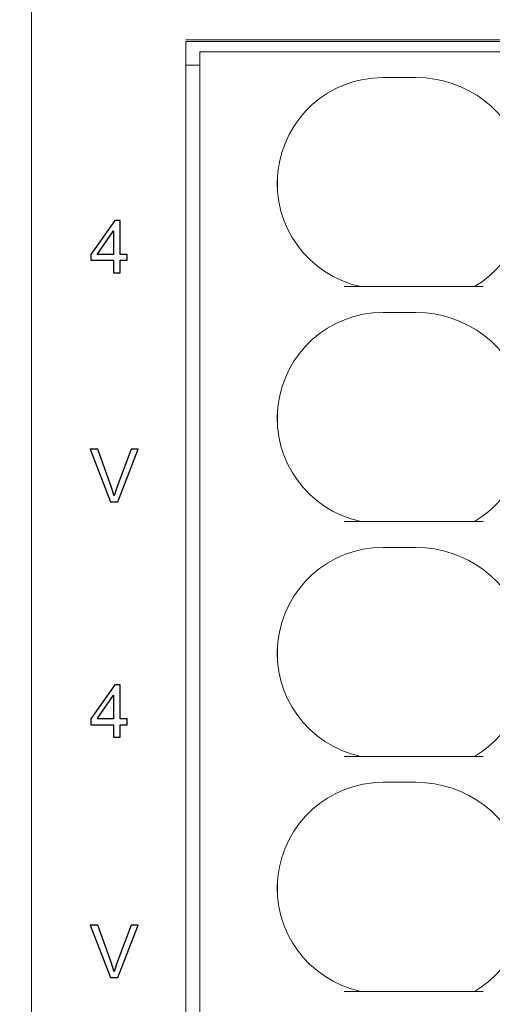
# Model space of a CAD drawing. Header units: millimetres. Extents: x -1114 to 1396, y -630 to 631.
# Tile 156 of 256: x -72 to -62, y -173 to -152. Entities that reach past the tile are written whole.
import ezdxf

# ---------------------------------------------------------------- set-up
doc = ezdxf.new("R2010")
doc.units = ezdxf.units.MM
doc.header["$MEASUREMENT"] = 0

msp = doc.modelspace()

# ---------------------------------------------------------------- linework, layer by layer
at = {"lineweight": 18}
for points, knots in [([(1038.9843, -629.7647), (1038.9843, -629.7647), (-1111.4882, -629.7647), (-1111.4882, -629.7647), (-1111.4882, -629.7647), (-1111.4882, -629.7647), (-1111.4882, 630.7883), (-1111.4882, 630.7883), (-1111.4882, 630.7883), (-1111.4882, 630.7883), (1038.9843, 630.7883), (1038.9843, 630.7883)], [0, 0, 0, 0, 0.3333333, 0.3333333, 0.3333333, 0.3333333, 0.6666667, 0.6666667, 0.6666667, 0.6666667, 1, 1, 1, 1]), ([(-64.7374, -153.0041), (-65.8882, -153.0041), (-66.8535, -153.8725), (-66.9749, -155.0169), (-66.9749, -155.0169), (-67.0962, -156.1613), (-66.3344, -157.2128), (-65.2091, -157.4541)], [0, 0, 0, 0, 0.5, 0.5, 0.5, 0.5, 1, 1, 1, 1]), ([(-64.7374, -153.0041), (-65.8882, -153.0041), (-66.8535, -153.8725), (-66.9749, -155.0169), (-66.9749, -155.0169), (-67.0962, -156.1613), (-66.3344, -157.2128), (-65.2091, -157.4541)], [0, 0, 0, 0, 0.5, 0.5, 0.5, 0.5, 1, 1, 1, 1]), ([(-62.7894, -157.4541), (-61.8704, -156.8946), (-61.436, -155.7919), (-61.7265, -154.756), (-61.7265, -154.756), (-62.0171, -153.7201), (-62.9615, -153.0041), (-64.0374, -153.0041)], [0, 0, 0, 0, 0.5, 0.5, 0.5, 0.5, 1, 1, 1, 1]), ([(-62.7894, -157.4541), (-61.8704, -156.8946), (-61.436, -155.7919), (-61.7265, -154.756), (-61.7265, -154.756), (-62.0171, -153.7201), (-62.9615, -153.0041), (-64.0374, -153.0041)], [0, 0, 0, 0, 0.5, 0.5, 0.5, 0.5, 1, 1, 1, 1]), ([(-64.7374, -158.0041), (-65.8882, -158.0041), (-66.8535, -158.8725), (-66.9749, -160.0169), (-66.9749, -160.0169), (-67.0962, -161.1613), (-66.3344, -162.2128), (-65.2091, -162.4541)], [0, 0, 0, 0, 0.5, 0.5, 0.5, 0.5, 1, 1, 1, 1]), ([(-64.7374, -158.0041), (-65.8882, -158.0041), (-66.8535, -158.8725), (-66.9749, -160.0169), (-66.9749, -160.0169), (-67.0962, -161.1613), (-66.3344, -162.2128), (-65.2091, -162.4541)], [0, 0, 0, 0, 0.5, 0.5, 0.5, 0.5, 1, 1, 1, 1]), ([(-62.7894, -162.4541), (-61.8704, -161.8946), (-61.436, -160.7919), (-61.7265, -159.756), (-61.7265, -159.756), (-62.0171, -158.7201), (-62.9615, -158.0041), (-64.0374, -158.0041)], [0, 0, 0, 0, 0.5, 0.5, 0.5, 0.5, 1, 1, 1, 1]), ([(-62.7894, -162.4541), (-61.8704, -161.8946), (-61.436, -160.7919), (-61.7265, -159.756), (-61.7265, -159.756), (-62.0171, -158.7201), (-62.9615, -158.0041), (-64.0374, -158.0041)], [0, 0, 0, 0, 0.5, 0.5, 0.5, 0.5, 1, 1, 1, 1]), ([(-64.7374, -163.0041), (-65.8882, -163.0041), (-66.8535, -163.8725), (-66.9749, -165.0169), (-66.9749, -165.0169), (-67.0962, -166.1613), (-66.3344, -167.2128), (-65.2091, -167.4541)], [0, 0, 0, 0, 0.5, 0.5, 0.5, 0.5, 1, 1, 1, 1]), ([(-64.7374, -163.0041), (-65.8882, -163.0041), (-66.8535, -163.8725), (-66.9749, -165.0169), (-66.9749, -165.0169), (-67.0962, -166.1613), (-66.3344, -167.2128), (-65.2091, -167.4541)], [0, 0, 0, 0, 0.5, 0.5, 0.5, 0.5, 1, 1, 1, 1]), ([(-62.7894, -167.4541), (-61.8704, -166.8946), (-61.436, -165.7919), (-61.7265, -164.756), (-61.7265, -164.756), (-62.0171, -163.7201), (-62.9615, -163.0041), (-64.0374, -163.0041)], [0, 0, 0, 0, 0.5, 0.5, 0.5, 0.5, 1, 1, 1, 1]), ([(-62.7894, -167.4541), (-61.8704, -166.8946), (-61.436, -165.7919), (-61.7265, -164.756), (-61.7265, -164.756), (-62.0171, -163.7201), (-62.9615, -163.0041), (-64.0374, -163.0041)], [0, 0, 0, 0, 0.5, 0.5, 0.5, 0.5, 1, 1, 1, 1]), ([(-64.7374, -168.0041), (-65.8882, -168.0041), (-66.8535, -168.8725), (-66.9749, -170.0169), (-66.9749, -170.0169), (-67.0962, -171.1613), (-66.3344, -172.2128), (-65.2091, -172.4541)], [0, 0, 0, 0, 0.5, 0.5, 0.5, 0.5, 1, 1, 1, 1]), ([(-64.7374, -168.0041), (-65.8882, -168.0041), (-66.8535, -168.8725), (-66.9749, -170.0169), (-66.9749, -170.0169), (-67.0962, -171.1613), (-66.3344, -172.2128), (-65.2091, -172.4541)], [0, 0, 0, 0, 0.5, 0.5, 0.5, 0.5, 1, 1, 1, 1]), ([(-62.7894, -172.4541), (-61.8704, -171.8946), (-61.436, -170.7919), (-61.7265, -169.756), (-61.7265, -169.756), (-62.0171, -168.7201), (-62.9615, -168.0041), (-64.0374, -168.0041)], [0, 0, 0, 0, 0.5, 0.5, 0.5, 0.5, 1, 1, 1, 1]), ([(-62.7894, -172.4541), (-61.8704, -171.8946), (-61.436, -170.7919), (-61.7265, -169.756), (-61.7265, -169.756), (-62.0171, -168.7201), (-62.9615, -168.0041), (-64.0374, -168.0041)], [0, 0, 0, 0, 0.5, 0.5, 0.5, 0.5, 1, 1, 1, 1])]:
    msp.add_open_spline(points, degree=3, knots=knots, dxfattribs=at)
for points in [[(-72.2161, -178.9695), (-72.2161, -178.9695), (-72.2161, -150.7695), (-72.2161, -150.7695)], [(-72.2161, -178.9695), (-72.2161, -178.9695), (-72.2161, -150.7695), (-72.2161, -150.7695)], [(-53.4328, -152.2387), (-53.4328, -152.2387), (-68.9332, -152.2387), (-68.9332, -152.2387)], [(-53.4327, -152.2041), (-53.4327, -152.2041), (-68.9327, -152.2041), (-68.9327, -152.2041)], [(-68.9327, -152.4387), (-68.9327, -152.4387), (-68.9327, -152.3548), (-68.9327, -152.2387)], [(-68.9327, -179.2041), (-68.9327, -179.2041), (-68.9327, -152.4387), (-68.9327, -152.4387)], [(-68.6327, -178.9541), (-68.6327, -178.9541), (-68.6327, -152.4541), (-68.6327, -152.4541)], [(-68.6327, -152.4541), (-68.6327, -152.4541), (-68.1327, -152.4541), (-68.1327, -152.4541)], [(-68.6327, -178.9541), (-68.6327, -178.9541), (-68.6327, -152.4541), (-68.6327, -152.4541)], [(-62.2194, -152.4541), (-62.2194, -152.4541), (-68.1327, -152.4541), (-68.1327, -152.4541)], [(-68.9323, -152.7387), (-68.9323, -152.7387), (-68.6323, -152.7387), (-68.6323, -152.7387)], [(-64.0374, -153.0041), (-64.0374, -153.0041), (-64.7374, -153.0041), (-64.7374, -153.0041)], [(-64.0374, -153.0041), (-64.0374, -153.0041), (-64.7374, -153.0041), (-64.7374, -153.0041)], [(-66.9824, -155.404), (-66.9824, -155.404), (-66.9824, -155.1041), (-66.9824, -155.1041)], [(-62.6065, -157.4541), (-62.6065, -157.4541), (-65.5635, -157.4541), (-65.5635, -157.4541)], [(-64.0374, -158.0041), (-64.0374, -158.0041), (-64.7374, -158.0041), (-64.7374, -158.0041)], [(-64.0374, -158.0041), (-64.0374, -158.0041), (-64.7374, -158.0041), (-64.7374, -158.0041)], [(-66.9824, -160.404), (-66.9824, -160.404), (-66.9824, -160.1041), (-66.9824, -160.1041)], [(-62.6065, -162.4541), (-62.6065, -162.4541), (-65.5635, -162.4541), (-65.5635, -162.4541)], [(-64.0374, -163.0041), (-64.0374, -163.0041), (-64.7374, -163.0041), (-64.7374, -163.0041)], [(-64.0374, -163.0041), (-64.0374, -163.0041), (-64.7374, -163.0041), (-64.7374, -163.0041)], [(-66.9824, -165.404), (-66.9824, -165.404), (-66.9824, -165.1041), (-66.9824, -165.1041)], [(-62.6065, -167.4541), (-62.6065, -167.4541), (-65.5635, -167.4541), (-65.5635, -167.4541)], [(-64.0374, -168.0041), (-64.0374, -168.0041), (-64.7374, -168.0041), (-64.7374, -168.0041)], [(-64.0374, -168.0041), (-64.0374, -168.0041), (-64.7374, -168.0041), (-64.7374, -168.0041)], [(-66.9824, -170.404), (-66.9824, -170.404), (-66.9824, -170.1041), (-66.9824, -170.1041)], [(-62.6065, -172.4541), (-62.6065, -172.4541), (-65.5635, -172.4541), (-65.5635, -172.4541)]]:
    msp.add_open_spline(points, degree=3, dxfattribs=at)
at = {"color": 250}
for points, knots in [([(-70.4683, -157.1605), (-70.4683, -157.1605), (-70.4683, -156.8938), (-70.4683, -156.8938), (-70.4683, -156.8938), (-70.4683, -156.8938), (-70.9517, -156.8938), (-70.9517, -156.8938), (-70.9517, -156.8938), (-70.9517, -156.8938), (-70.9517, -156.7682), (-70.9517, -156.7682), (-70.9517, -156.7682), (-70.9517, -156.7682), (-70.4432, -156.0462), (-70.4432, -156.0462), (-70.4432, -156.0462), (-70.4432, -156.0462), (-70.3313, -156.0462), (-70.3313, -156.0462), (-70.3313, -156.0462), (-70.3313, -156.0462), (-70.3313, -156.7682), (-70.3313, -156.7682), (-70.3313, -156.7682), (-70.3313, -156.7682), (-70.1809, -156.7682), (-70.1809, -156.7682), (-70.1809, -156.7682), (-70.1809, -156.7682), (-70.1809, -156.8938), (-70.1809, -156.8938), (-70.1809, -156.8938), (-70.1809, -156.8938), (-70.3313, -156.8938), (-70.3313, -156.8938), (-70.3313, -156.8938), (-70.3313, -156.8938), (-70.3313, -157.1605), (-70.3313, -157.1605), (-70.3313, -157.1605), (-70.3313, -157.1605), (-70.4683, -157.1605), (-70.4683, -157.1605)], [0, 0, 0, 0, 0.0909091, 0.0909091, 0.0909091, 0.0909091, 0.1818182, 0.1818182, 0.1818182, 0.1818182, 0.2727273, 0.2727273, 0.2727273, 0.2727273, 0.3636364, 0.3636364, 0.3636364, 0.3636364, 0.4545455, 0.4545455, 0.4545455, 0.4545455, 0.5454545, 0.5454545, 0.5454545, 0.5454545, 0.6363636, 0.6363636, 0.6363636, 0.6363636, 0.7272727, 0.7272727, 0.7272727, 0.7272727, 0.8181818, 0.8181818, 0.8181818, 0.8181818, 0.9090909, 0.9090909, 0.9090909, 0.9090909, 1, 1, 1, 1]), ([(-70.4683, -156.7682), (-70.4683, -156.7682), (-70.4683, -156.2659), (-70.4683, -156.2659), (-70.4683, -156.2659), (-70.4683, -156.2659), (-70.817, -156.7682), (-70.817, -156.7682), (-70.817, -156.7682), (-70.817, -156.7682), (-70.4683, -156.7682), (-70.4683, -156.7682)], [0, 0, 0, 0, 0.3333333, 0.3333333, 0.3333333, 0.3333333, 0.6666667, 0.6666667, 0.6666667, 0.6666667, 1, 1, 1, 1]), ([(-70.5329, -162.0316), (-70.5329, -162.0316), (-70.9647, -160.9173), (-70.9647, -160.9173), (-70.9647, -160.9173), (-70.9647, -160.9173), (-70.8048, -160.9173), (-70.8048, -160.9173), (-70.8048, -160.9173), (-70.8048, -160.9173), (-70.5153, -161.7267), (-70.5153, -161.7267), (-70.5153, -161.7267), (-70.4919, -161.7916), (-70.4725, -161.8526), (-70.4569, -161.9091), (-70.4569, -161.9091), (-70.4395, -161.8484), (-70.4195, -161.7877), (-70.3967, -161.7267), (-70.3967, -161.7267), (-70.3967, -161.7267), (-70.0958, -160.9173), (-70.0958, -160.9173), (-70.0958, -160.9173), (-70.0958, -160.9173), (-69.9453, -160.9173), (-69.9453, -160.9173), (-69.9453, -160.9173), (-69.9453, -160.9173), (-70.3817, -162.0316), (-70.3817, -162.0316), (-70.3817, -162.0316), (-70.3817, -162.0316), (-70.5329, -162.0316), (-70.5329, -162.0316)], [0, 0, 0, 0, 0.1111111, 0.1111111, 0.1111111, 0.1111111, 0.2222222, 0.2222222, 0.2222222, 0.2222222, 0.3333333, 0.3333333, 0.3333333, 0.3333333, 0.4444444, 0.4444444, 0.4444444, 0.4444444, 0.5555556, 0.5555556, 0.5555556, 0.5555556, 0.6666667, 0.6666667, 0.6666667, 0.6666667, 0.7777778, 0.7777778, 0.7777778, 0.7777778, 0.8888889, 0.8888889, 0.8888889, 0.8888889, 1, 1, 1, 1]), ([(-70.4683, -167.0446), (-70.4683, -167.0446), (-70.4683, -166.7779), (-70.4683, -166.7779), (-70.4683, -166.7779), (-70.4683, -166.7779), (-70.9517, -166.7779), (-70.9517, -166.7779), (-70.9517, -166.7779), (-70.9517, -166.7779), (-70.9517, -166.6523), (-70.9517, -166.6523), (-70.9517, -166.6523), (-70.9517, -166.6523), (-70.4432, -165.9303), (-70.4432, -165.9303), (-70.4432, -165.9303), (-70.4432, -165.9303), (-70.3313, -165.9303), (-70.3313, -165.9303), (-70.3313, -165.9303), (-70.3313, -165.9303), (-70.3313, -166.6523), (-70.3313, -166.6523), (-70.3313, -166.6523), (-70.3313, -166.6523), (-70.1809, -166.6523), (-70.1809, -166.6523), (-70.1809, -166.6523), (-70.1809, -166.6523), (-70.1809, -166.7779), (-70.1809, -166.7779), (-70.1809, -166.7779), (-70.1809, -166.7779), (-70.3313, -166.7779), (-70.3313, -166.7779), (-70.3313, -166.7779), (-70.3313, -166.7779), (-70.3313, -167.0446), (-70.3313, -167.0446), (-70.3313, -167.0446), (-70.3313, -167.0446), (-70.4683, -167.0446), (-70.4683, -167.0446)], [0, 0, 0, 0, 0.0909091, 0.0909091, 0.0909091, 0.0909091, 0.1818182, 0.1818182, 0.1818182, 0.1818182, 0.2727273, 0.2727273, 0.2727273, 0.2727273, 0.3636364, 0.3636364, 0.3636364, 0.3636364, 0.4545455, 0.4545455, 0.4545455, 0.4545455, 0.5454545, 0.5454545, 0.5454545, 0.5454545, 0.6363636, 0.6363636, 0.6363636, 0.6363636, 0.7272727, 0.7272727, 0.7272727, 0.7272727, 0.8181818, 0.8181818, 0.8181818, 0.8181818, 0.9090909, 0.9090909, 0.9090909, 0.9090909, 1, 1, 1, 1]), ([(-70.4683, -166.6523), (-70.4683, -166.6523), (-70.4683, -166.15), (-70.4683, -166.15), (-70.4683, -166.15), (-70.4683, -166.15), (-70.817, -166.6523), (-70.817, -166.6523), (-70.817, -166.6523), (-70.817, -166.6523), (-70.4683, -166.6523), (-70.4683, -166.6523)], [0, 0, 0, 0, 0.3333333, 0.3333333, 0.3333333, 0.3333333, 0.6666667, 0.6666667, 0.6666667, 0.6666667, 1, 1, 1, 1]), ([(-70.5329, -172.1576), (-70.5329, -172.1576), (-70.9647, -171.0433), (-70.9647, -171.0433), (-70.9647, -171.0433), (-70.9647, -171.0433), (-70.8048, -171.0433), (-70.8048, -171.0433), (-70.8048, -171.0433), (-70.8048, -171.0433), (-70.5153, -171.8527), (-70.5153, -171.8527), (-70.5153, -171.8527), (-70.4919, -171.9176), (-70.4725, -171.9786), (-70.4569, -172.0351), (-70.4569, -172.0351), (-70.4395, -171.9744), (-70.4195, -171.9137), (-70.3967, -171.8527), (-70.3967, -171.8527), (-70.3967, -171.8527), (-70.0958, -171.0433), (-70.0958, -171.0433), (-70.0958, -171.0433), (-70.0958, -171.0433), (-69.9453, -171.0433), (-69.9453, -171.0433), (-69.9453, -171.0433), (-69.9453, -171.0433), (-70.3817, -172.1576), (-70.3817, -172.1576), (-70.3817, -172.1576), (-70.3817, -172.1576), (-70.5329, -172.1576), (-70.5329, -172.1576)], [0, 0, 0, 0, 0.1111111, 0.1111111, 0.1111111, 0.1111111, 0.2222222, 0.2222222, 0.2222222, 0.2222222, 0.3333333, 0.3333333, 0.3333333, 0.3333333, 0.4444444, 0.4444444, 0.4444444, 0.4444444, 0.5555556, 0.5555556, 0.5555556, 0.5555556, 0.6666667, 0.6666667, 0.6666667, 0.6666667, 0.7777778, 0.7777778, 0.7777778, 0.7777778, 0.8888889, 0.8888889, 0.8888889, 0.8888889, 1, 1, 1, 1])]:
    msp.add_open_spline(points, degree=3, knots=knots, dxfattribs=at)

doc.saveas('drawing.dxf')
